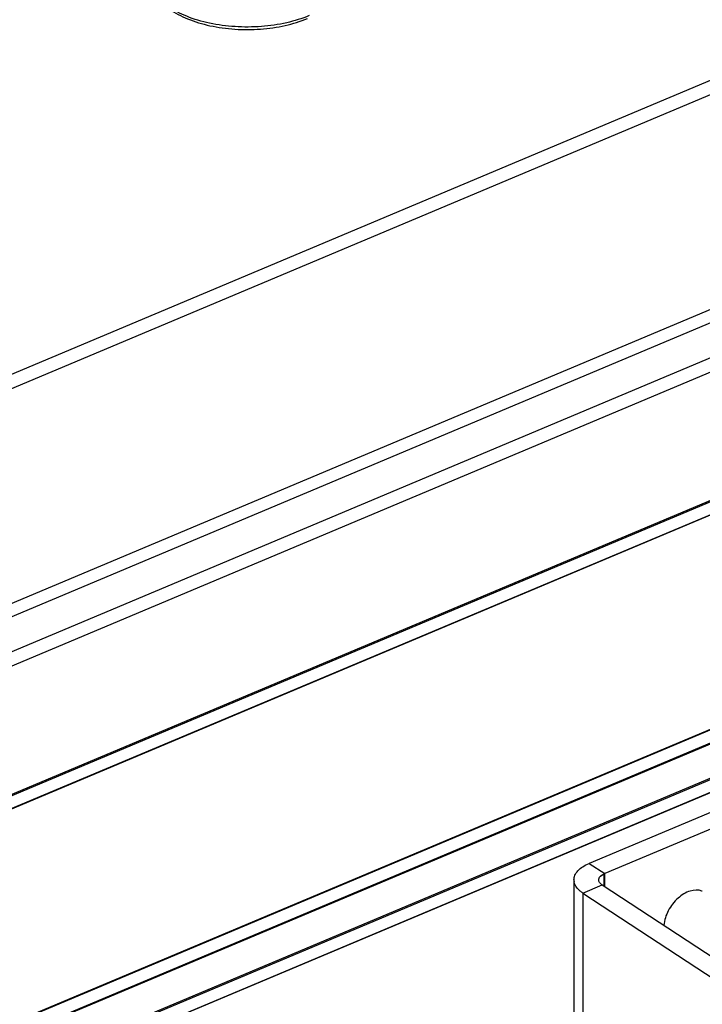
# Model space of a CAD drawing. Header units: millimetres. Extents: x 0 to 4620, y -1280 to 3267.
# Tile 61 of 103: x 3033 to 3122, y 1967 to 2095. Entities that reach past the tile are written whole.
import ezdxf

# ---------------------------------------------------------------- set-up
doc = ezdxf.new("R2010")
doc.units = ezdxf.units.MM
doc.header["$LTSCALE"] = 254.1
doc.layers.get('0').update_dxf_attribs({"linetype": 'CONTINUOUS'})

msp = doc.modelspace()

# ---------------------------------------------------------------- linework, layer by layer
at = {"color": 6, "linetype": 'Continuous'}
for p, q in [((2850.21, 1972.3), (3180.63, 2111.32)), ((2851.93, 1971.18), (3182.34, 2110.2)), ((3202.04, 2090.59), (2847.93, 1941.6)), ((3214.11, 2089.38), (2883.69, 1950.36)), ((3202.75, 2089.16), (2848.64, 1940.17)), ((3215.82, 2088.26), (2885.4, 1949.23)), ((3230.75, 2077.88), (2900.34, 1938.86)), ((3232.47, 2076.76), (2902.05, 1937.73)), ((2898.05, 1908.15), (3252.17, 2057.14)), ((2898.76, 1906.73), (3252.87, 2055.72)), ((2933.81, 1916.91), (3264.23, 2055.93)), ((2935.52, 1915.79), (3265.94, 2054.81)), ((3194.76, 2022.26), (3107.12, 1985.38)), ((3196.79, 2020.93), (3109.15, 1984.06)), ((3107.12, 1985.38), (3109.15, 1984.06)), ((3105.16, 1983.14), (3105.16, 1951.91)), ((3106.31, 1981.53), (3108.84, 1982.59)), ((3108.84, 1982.59), (3139.09, 1962.77)), ((3106.31, 1981.53), (3136.56, 1961.7)), ((3106.31, 1981.53), (3106.31, 1950.19))]:
    msp.add_line(p, q, dxfattribs=at)
at = {"color": 3, "linetype": 'Continuous'}
for p, q in [((3230.92, 2077.77), (2900.41, 1938.71)), ((2935.45, 1915.74), (3285.47, 2063.01)), ((3109.15, 1984.04), (3109.07, 1984)), ((3109.07, 1982.44), (3109.07, 1984))]:
    msp.add_line(p, q, dxfattribs=at)
at = {"color": 7, "linetype": 'Continuous'}
for p, q in [((2901.97, 1937.68), (3233.22, 2077.05)), ((2865.89, 1892.8), (3260.88, 2058.99)), ((2898.07, 1908.24), (3252, 2057.15)), ((2933.89, 1916.76), (3264.4, 2055.82)), ((3109.05, 1984.01), (3109.07, 1984)), ((3109.15, 1982.39), (3109.15, 1984.06))]:
    msp.add_line(p, q, dxfattribs=at)
at = {"color": 6, "linetype": 'Continuous'}
for centre, radius, start, end in [((3106.6, 1983.24), 1.44, 180.0054, 184.5541), ((3106.64, 1983.25), 1.48, 184.5859, 192.3838)]:
    msp.add_arc(centre, radius, start, end, dxfattribs=at)
at = {"color": 7, "linetype": 'Continuous'}
msp.add_arc((3121.11, 1980.08), 1.83, 67.5011, 69.3552, dxfattribs=at)
at = {"color": 6, "linetype": 'Continuous'}
for points, knots in [([(3049.94, 2099.88), (3050.03, 2099.53), (3050.28, 2098.84), (3051.09, 2097.54), (3052.67, 2096.13), (3055.1, 2094.88), (3057.99, 2094.01), (3061.18, 2093.57), (3064.47, 2093.58), (3067.64, 2094.04), (3069.66, 2094.66), (3070.58, 2095.05)], [0, 0, 0, 0, 0.046057, 0.093789, 0.197201, 0.314697, 0.445676, 0.586001, 0.729545, 0.869567, 1, 1, 1, 1]), ([(3070.81, 2095.41), (3069.87, 2095.02), (3067.82, 2094.39), (3064.58, 2093.92), (3061.21, 2093.9), (3057.94, 2094.33), (3055, 2095.19), (3052.89, 2096.25), (3051.56, 2097.29), (3050.59, 2098.32), (3050.09, 2099.25), (3049.94, 2099.88)], [0, 0, 0, 0, 0.132171, 0.275271, 0.422405, 0.566142, 0.699502, 0.817037, 0.869049, 0.916543, 1, 1, 1, 1]), ([(3105.16, 1983.24), (3105.16, 1983.45), (3105.26, 1983.89), (3105.68, 1984.48), (3106.32, 1985), (3106.83, 1985.26), (3107.12, 1985.38)], [0, 0, 0, 0, 0.203738, 0.431003, 0.695449, 1, 1, 1, 1]), ([(3106.31, 1981.53), (3106.19, 1981.61), (3105.77, 1981.91), (3105.42, 1982.33), (3105.28, 1982.67)], [0, 0, 0, 0, 0.281469, 1, 1, 1, 1])]:
    msp.add_open_spline(points, degree=3, knots=knots, dxfattribs=at)
at = {"color": 7, "linetype": 'Continuous'}
for points, knots in [([(3108.37, 1983.23), (3108.36, 1983.39), (3108.57, 1983.79), (3108.93, 1983.97), (3109.15, 1984.06)], [0, 0, 0, 0, 0.423109, 1, 1, 1, 1]), ([(3108.55, 1982.83), (3108.52, 1982.86), (3108.43, 1982.97), (3108.38, 1983.12), (3108.37, 1983.23)], [0, 0, 0, 0, 0.273489, 1, 1, 1, 1]), ([(3121.76, 1981.8), (3121.29, 1981.97), (3120.08, 1981.91), (3118.54, 1980.9), (3117.32, 1979.33), (3116.88, 1978.02), (3116.82, 1977.36)], [0, 0, 0, 0, 0.203532, 0.453805, 0.732484, 1, 1, 1, 1])]:
    msp.add_open_spline(points, degree=3, knots=knots, dxfattribs=at)
at = {"color": 3, "linetype": 'Continuous'}
for points in [[(3108.6, 1983.72), (3108.67, 1983.79), (3108.76, 1983.85), (3108.85, 1983.9)], [(3108.85, 1983.9), (3108.92, 1983.94), (3109, 1983.97), (3109.07, 1984)]]:
    msp.add_open_spline(points, degree=3, dxfattribs=at)
at = {"color": 6, "linetype": 'Continuous'}
msp.add_open_spline([(3105.28, 1982.67), (3105.25, 1982.75), (3105.22, 1982.84), (3105.2, 1982.93)], degree=3, dxfattribs=at)
at = {"color": 7, "linetype": 'Continuous'}
for points in [[(3108.68, 1982.71), (3108.63, 1982.75), (3108.59, 1982.79), (3108.55, 1982.83)], [(3108.84, 1982.59), (3108.78, 1982.63), (3108.73, 1982.67), (3108.68, 1982.71)]]:
    msp.add_open_spline(points, degree=3, dxfattribs=at)

doc.saveas('drawing.dxf')
